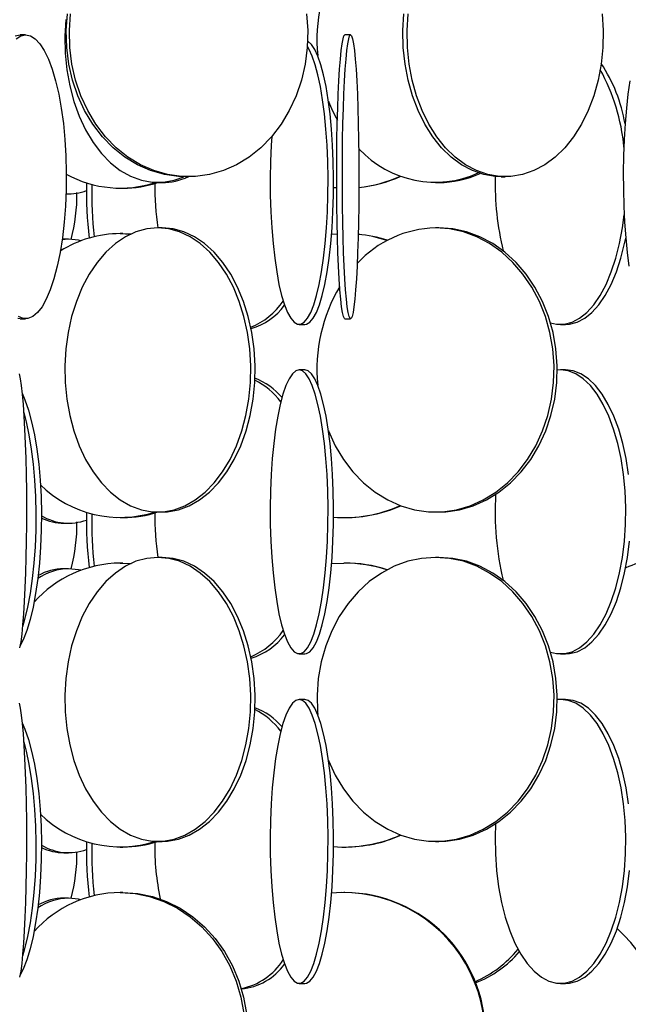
# Model space of a CAD drawing. Header units: millimetres. Extents: x 495 to 2657, y 518 to 2595.
# Tile 50 of 96: x 2414 to 2467, y 1685 to 1772. Entities that reach past the tile are written whole.
import ezdxf

# ---------------------------------------------------------------- set-up
doc = ezdxf.new("R2010")
doc.units = ezdxf.units.MM

msp = doc.modelspace()

# ---------------------------------------------------------------- linework, layer by layer
at = {"color": 7, "linetype": 'Continuous', "lineweight": 25}
for p, q in [((2414.311, 1770.548), (2413.832, 1770.548)), ((2442.903, 1770.548), (2442.404, 1770.548)), ((2428.373, 1758.048), (2428.645, 1758.048)), ((2456.132, 1758.048), (2456.494, 1758.048)), ((2422.641, 1757.048), (2422.879, 1757.048)), ((2425.943, 1757.548), (2426.321, 1757.548)), ((2450.372, 1757.548), (2450.647, 1757.548)), ((2417.87, 1756.548), (2418.088, 1756.548)), ((2426.321, 1753.548), (2425.943, 1753.548)), ((2450.647, 1753.548), (2450.372, 1753.548)), ((2422.879, 1753.048), (2422.641, 1753.048)), ((2422.641, 1753.048), (2423.557, 1753.005)), ((2422.879, 1753.048), (2423.594, 1753.022)), ((2441.211, 1752.998), (2441.738, 1753.035)), ((2418.088, 1752.548), (2417.525, 1752.512)), ((2417.685, 1752.548), (2417.53, 1752.546)), ((2418.088, 1752.548), (2417.685, 1752.548)), ((2413.832, 1745.548), (2414.311, 1745.548)), ((2438.372, 1745.048), (2438.862, 1745.048)), ((2442.404, 1745.548), (2442.903, 1745.548)), ((2461.366, 1745.048), (2461.81, 1745.048)), ((2438.862, 1741.048), (2438.372, 1741.048)), ((2461.366, 1741.048), (2461.074, 1741.032)), ((2461.81, 1741.048), (2461.366, 1741.048)), ((2425.943, 1728.548), (2426.321, 1728.548)), ((2450.372, 1728.548), (2450.647, 1728.548)), ((2417.685, 1727.548), (2418.088, 1727.548)), ((2422.641, 1728.048), (2422.879, 1728.048)), ((2442.314, 1728.048), (2442.396, 1728.048)), ((2422.879, 1724.048), (2422.641, 1724.048)), ((2422.641, 1724.048), (2423.557, 1724.005)), ((2422.879, 1724.048), (2423.594, 1724.022)), ((2426.321, 1724.548), (2425.943, 1724.548)), ((2441.211, 1723.998), (2442.314, 1724.048)), ((2442.396, 1724.048), (2442.314, 1724.048)), ((2450.647, 1724.548), (2450.372, 1724.548)), ((2418.088, 1723.548), (2417.685, 1723.548)), ((2438.372, 1716.048), (2438.862, 1716.048)), ((2461.366, 1716.048), (2461.81, 1716.048)), ((2438.862, 1712.048), (2438.372, 1712.048)), ((2461.366, 1712.048), (2461.074, 1712.032)), ((2461.81, 1712.048), (2461.366, 1712.048)), ((2422.641, 1699.048), (2422.879, 1699.048)), ((2425.943, 1699.548), (2426.321, 1699.548)), ((2442.314, 1699.048), (2442.396, 1699.048)), ((2450.372, 1699.548), (2450.647, 1699.548)), ((2417.685, 1698.548), (2418.088, 1698.548)), ((2422.879, 1695.048), (2422.641, 1695.048)), ((2442.396, 1695.048), (2442.314, 1695.048)), ((2418.088, 1694.548), (2417.685, 1694.548)), ((2438.372, 1687.048), (2438.862, 1687.048)), ((2461.366, 1687.048), (2461.81, 1687.048))]:
    msp.add_line(p, q, dxfattribs=at)
at = {"color": 7, "linetype": 'Continuous', "lineweight": 25, "flags": 128}
for points in [[(2417.853, 1771.894), (2417.767, 1770.419), (2417.795, 1768.938), (2417.939, 1767.474), (2418.194, 1766.045), (2418.558, 1764.673), (2419.026, 1763.376), (2419.591, 1762.172), (2420.245, 1761.08), (2420.979, 1760.113), (2421.783, 1759.285), (2422.645, 1758.609), (2423.554, 1758.093), (2424.496, 1757.745), (2425.458, 1757.57), (2426.427, 1757.57), (2427.389, 1757.745), (2428.235, 1758.049)], [(2428.373, 1758.048), (2427.752, 1758.07), (2426.519, 1758.245), (2425.311, 1758.593), (2424.147, 1759.109), (2423.042, 1759.785), (2422.011, 1760.613), (2421.07, 1761.58), (2420.232, 1762.672), (2419.508, 1763.876), (2418.908, 1765.173), (2418.441, 1766.545), (2418.114, 1767.974), (2417.931, 1769.438), (2417.894, 1770.919), (2418.004, 1772.394)], [(2439.015, 1772.394), (2439.125, 1770.919), (2439.088, 1769.438), (2438.905, 1767.974), (2438.577, 1766.545), (2438.11, 1765.173), (2437.511, 1763.876), (2436.787, 1762.672), (2435.948, 1761.58), (2435.007, 1760.613), (2433.977, 1759.785), (2432.872, 1759.109), (2431.707, 1758.593), (2430.5, 1758.245), (2429.267, 1758.07), (2428.024, 1758.07), (2426.791, 1758.245), (2425.583, 1758.593), (2424.419, 1759.109), (2423.314, 1759.785), (2422.284, 1760.613), (2421.343, 1761.58), (2420.504, 1762.672), (2419.78, 1763.876), (2419.18, 1765.173), (2418.714, 1766.545), (2418.386, 1767.974), (2418.203, 1769.438), (2418.166, 1770.919), (2418.276, 1772.394)], [(2456.132, 1758.048), (2455.621, 1758.07), (2454.606, 1758.245), (2453.611, 1758.593), (2452.653, 1759.109), (2451.743, 1759.785), (2450.895, 1760.613), (2450.12, 1761.58), (2449.43, 1762.672), (2448.834, 1763.876), (2448.34, 1765.173), (2447.955, 1766.545), (2447.686, 1767.974), (2447.535, 1769.438), (2447.505, 1770.919), (2447.595, 1772.394)], [(2465.031, 1772.394), (2465.122, 1770.919), (2465.092, 1769.438), (2464.941, 1767.974), (2464.671, 1766.545), (2464.287, 1765.173), (2463.793, 1763.876), (2463.197, 1762.672), (2462.506, 1761.58), (2461.732, 1760.613), (2460.884, 1759.785), (2459.974, 1759.109), (2459.015, 1758.593), (2458.021, 1758.245), (2457.005, 1758.07), (2455.983, 1758.07), (2454.967, 1758.245), (2453.973, 1758.593), (2453.014, 1759.109), (2452.105, 1759.785), (2451.256, 1760.613), (2450.482, 1761.58), (2449.791, 1762.672), (2449.195, 1763.876), (2448.701, 1765.173), (2448.317, 1766.545), (2448.048, 1767.974), (2447.897, 1769.438), (2447.866, 1770.919), (2447.957, 1772.394)], [(2413.408, 1770.461), (2413.832, 1770.548)], [(2413.469, 1770.199), (2413.887, 1770.461), (2414.311, 1770.548)], [(2414.311, 1770.548), (2414.735, 1770.461), (2415.153, 1770.199), (2415.559, 1769.766), (2415.948, 1769.169), (2416.314, 1768.416), (2416.651, 1767.517), (2416.956, 1766.486), (2417.224, 1765.336), (2417.45, 1764.083), (2417.633, 1762.746), (2417.769, 1761.343), (2417.857, 1759.894), (2417.894, 1758.419), (2417.882, 1756.938), (2417.819, 1755.474), (2417.707, 1754.045), (2417.547, 1752.673), (2417.342, 1751.376), (2417.095, 1750.172), (2416.808, 1749.08), (2416.486, 1748.113), (2416.134, 1747.285), (2415.756, 1746.609), (2415.358, 1746.093), (2414.945, 1745.745), (2414.523, 1745.57), (2414.098, 1745.57), (2413.677, 1745.745)], [(2442.404, 1745.548), (2442.361, 1745.57), (2442.276, 1745.745), (2442.192, 1746.093), (2442.111, 1746.609), (2442.034, 1747.285), (2441.963, 1748.113), (2441.898, 1749.08), (2441.84, 1750.172), (2441.79, 1751.376), (2441.748, 1752.673), (2441.716, 1754.045), (2441.693, 1755.474), (2441.68, 1756.938), (2441.678, 1758.419), (2441.685, 1759.894), (2441.703, 1761.343), (2441.731, 1762.746), (2441.768, 1764.083), (2441.814, 1765.336), (2441.868, 1766.486), (2441.93, 1767.517), (2441.998, 1768.416), (2442.072, 1769.169), (2442.151, 1769.766), (2442.233, 1770.199), (2442.318, 1770.461), (2442.404, 1770.548)], [(2442.903, 1770.548), (2442.989, 1770.461), (2443.074, 1770.199), (2443.156, 1769.766), (2443.235, 1769.169), (2443.309, 1768.416), (2443.378, 1767.517), (2443.44, 1766.486), (2443.494, 1765.336), (2443.54, 1764.083), (2443.577, 1762.746), (2443.604, 1761.343), (2443.622, 1759.894), (2443.63, 1758.419), (2443.627, 1756.938), (2443.614, 1755.474), (2443.592, 1754.045), (2443.559, 1752.673), (2443.518, 1751.376), (2443.468, 1750.172), (2443.41, 1749.08), (2443.344, 1748.113), (2443.273, 1747.285), (2443.196, 1746.609), (2443.116, 1746.093), (2443.032, 1745.745), (2442.946, 1745.57), (2442.86, 1745.57), (2442.775, 1745.745), (2442.691, 1746.093), (2442.61, 1746.609), (2442.534, 1747.285), (2442.462, 1748.113), (2442.397, 1749.08), (2442.339, 1750.172), (2442.289, 1751.376), (2442.247, 1752.673), (2442.215, 1754.045), (2442.192, 1755.474), (2442.179, 1756.938), (2442.177, 1758.419), (2442.184, 1759.894), (2442.202, 1761.343), (2442.23, 1762.746), (2442.267, 1764.083), (2442.313, 1765.336), (2442.367, 1766.486), (2442.429, 1767.517), (2442.497, 1768.416), (2442.571, 1769.169), (2442.65, 1769.766), (2442.733, 1770.199), (2442.817, 1770.461), (2442.903, 1770.548)], [(2435.966, 1761.601), (2435.919, 1760.843), (2435.857, 1759.394), (2435.83, 1757.919), (2435.839, 1756.438), (2435.883, 1754.974), (2435.963, 1753.545), (2436.076, 1752.173), (2436.222, 1750.876), (2436.397, 1749.672), (2436.601, 1748.58), (2436.829, 1747.613), (2437.079, 1746.785), (2437.347, 1746.109), (2437.629, 1745.593), (2437.922, 1745.245), (2438.221, 1745.07), (2438.523, 1745.07), (2438.822, 1745.245), (2439.115, 1745.593), (2439.397, 1746.109), (2439.665, 1746.785), (2439.915, 1747.613), (2440.144, 1748.58), (2440.347, 1749.672), (2440.523, 1750.876), (2440.668, 1752.173), (2440.781, 1753.545), (2440.861, 1754.974), (2440.905, 1756.438), (2440.914, 1757.919), (2440.887, 1759.394), (2440.825, 1760.843), (2440.729, 1762.246), (2440.599, 1763.583), (2440.438, 1764.836), (2440.249, 1765.986), (2440.032, 1767.017), (2439.793, 1767.916), (2439.533, 1768.669), (2439.258, 1769.266), (2439.095, 1769.533)], [(2438.862, 1745.048), (2439.012, 1745.07), (2439.311, 1745.245), (2439.604, 1745.593), (2439.887, 1746.109), (2440.155, 1746.785), (2440.405, 1747.613), (2440.633, 1748.58), (2440.836, 1749.672), (2441.012, 1750.876), (2441.158, 1752.173), (2441.271, 1753.545), (2441.35, 1754.974), (2441.395, 1756.438), (2441.404, 1757.919), (2441.377, 1759.394), (2441.315, 1760.843), (2441.218, 1762.246), (2441.089, 1763.583), (2440.928, 1764.836), (2440.738, 1765.986), (2440.522, 1767.017), (2440.282, 1767.916), (2440.023, 1768.669), (2439.747, 1769.266), (2439.459, 1769.699), (2439.162, 1769.961), (2439.119, 1769.984)], [(2467.456, 1766.486), (2467.293, 1765.336), (2467.156, 1764.083), (2467.046, 1762.746), (2466.963, 1761.343), (2466.91, 1759.894), (2466.887, 1758.419), (2466.895, 1756.938), (2466.933, 1755.474), (2467.001, 1754.045), (2467.097, 1752.673), (2467.222, 1751.376), (2467.372, 1750.172)], [(2441.68, 1757.065), (2441.583, 1757.07), (2441.373, 1757.085)], [(2460.483, 1745.197), (2461.025, 1745.07), (2461.707, 1745.07), (2462.383, 1745.245), (2463.045, 1745.593), (2463.684, 1746.109), (2464.29, 1746.785), (2464.856, 1747.613), (2465.372, 1748.58), (2465.832, 1749.672), (2466.229, 1750.876), (2466.558, 1752.173), (2466.814, 1753.545), (2466.966, 1754.702)], [(2425.943, 1753.548), (2424.975, 1753.461), (2424.021, 1753.199), (2423.094, 1752.766), (2422.208, 1752.169), (2421.373, 1751.416), (2420.603, 1750.517), (2419.908, 1749.486), (2419.297, 1748.336), (2418.78, 1747.083), (2418.363, 1745.746), (2418.052, 1744.343), (2417.853, 1742.894), (2417.767, 1741.419), (2417.795, 1739.938), (2417.939, 1738.474), (2418.194, 1737.045), (2418.558, 1735.673), (2419.026, 1734.376), (2419.591, 1733.172), (2420.245, 1732.08), (2420.979, 1731.113), (2421.783, 1730.285), (2422.645, 1729.609), (2423.554, 1729.093), (2424.496, 1728.745), (2425.458, 1728.57), (2426.427, 1728.57), (2427.389, 1728.745), (2428.331, 1729.093), (2429.24, 1729.609), (2430.102, 1730.285), (2430.906, 1731.113), (2431.64, 1732.08), (2432.294, 1733.172), (2432.859, 1734.376), (2433.327, 1735.673), (2433.691, 1737.045), (2433.947, 1738.474), (2434.09, 1739.938), (2434.118, 1741.419), (2434.032, 1742.894), (2433.833, 1744.343), (2433.522, 1745.746), (2433.106, 1747.083), (2432.588, 1748.336), (2431.978, 1749.486), (2431.282, 1750.517), (2430.512, 1751.416), (2429.677, 1752.169), (2428.791, 1752.766), (2427.864, 1753.199), (2426.91, 1753.461), (2425.943, 1753.548)], [(2426.321, 1728.548), (2426.805, 1728.57), (2427.767, 1728.745), (2428.709, 1729.093), (2429.618, 1729.609), (2430.48, 1730.285), (2431.284, 1731.113), (2432.018, 1732.08), (2432.672, 1733.172), (2433.237, 1734.376), (2433.705, 1735.673), (2434.069, 1737.045), (2434.325, 1738.474), (2434.468, 1739.938), (2434.496, 1741.419), (2434.41, 1742.894), (2434.211, 1744.343), (2433.9, 1745.746), (2433.484, 1747.083), (2432.966, 1748.336), (2432.356, 1749.486), (2431.66, 1750.517), (2430.89, 1751.416), (2430.056, 1752.169), (2429.169, 1752.766), (2428.242, 1753.199), (2427.288, 1753.461), (2426.321, 1753.548)], [(2440.947, 1735.702), (2440.959, 1735.673), (2441.555, 1734.376), (2442.275, 1733.172), (2443.109, 1732.08), (2444.045, 1731.113), (2445.069, 1730.285), (2446.168, 1729.609), (2447.326, 1729.093), (2448.527, 1728.745), (2449.754, 1728.57), (2450.989, 1728.57), (2452.216, 1728.745), (2453.417, 1729.093), (2454.575, 1729.609), (2455.674, 1730.285), (2456.698, 1731.113), (2457.634, 1732.08), (2458.468, 1733.172), (2459.188, 1734.376), (2459.784, 1735.673), (2460.249, 1737.045), (2460.574, 1738.474), (2460.757, 1739.938), (2460.793, 1741.419), (2460.684, 1742.894), (2460.429, 1744.343), (2460.033, 1745.746), (2459.502, 1747.083), (2458.843, 1748.336), (2458.064, 1749.486), (2457.178, 1750.517), (2456.196, 1751.416), (2455.132, 1752.169), (2454.002, 1752.766), (2452.821, 1753.199), (2451.605, 1753.461), (2450.372, 1753.548), (2450.372, 1753.548)], [(2450.647, 1728.548), (2451.265, 1728.57), (2452.492, 1728.745), (2453.692, 1729.093), (2454.85, 1729.609), (2455.949, 1730.285), (2456.974, 1731.113), (2457.91, 1732.08), (2458.744, 1733.172), (2459.464, 1734.376), (2460.06, 1735.673), (2460.524, 1737.045), (2460.85, 1738.474), (2461.032, 1739.938), (2461.069, 1741.419), (2460.959, 1742.894), (2460.705, 1744.343), (2460.309, 1745.746), (2459.778, 1747.083), (2459.119, 1748.336), (2458.34, 1749.486), (2457.454, 1750.517), (2456.472, 1751.416), (2455.408, 1752.169), (2454.278, 1752.766), (2453.096, 1753.199), (2451.881, 1753.461), (2450.647, 1753.548)], [(2419.178, 1752.412), (2418.962, 1752.461), (2418.088, 1752.548)], [(2461.81, 1745.048), (2462.151, 1745.07), (2462.827, 1745.245), (2463.489, 1745.593), (2464.128, 1746.109), (2464.734, 1746.785), (2465.299, 1747.613), (2465.816, 1748.58), (2466.276, 1749.672), (2466.673, 1750.876), (2467.002, 1752.173), (2467.1, 1752.645)], [(2413.832, 1745.548), (2413.619, 1745.57)], [(2413.736, 1740.699), (2413.833, 1740.266), (2413.925, 1739.669), (2414.012, 1738.916), (2414.093, 1738.017), (2414.165, 1736.986), (2414.229, 1735.836), (2414.283, 1734.583), (2414.326, 1733.246), (2414.359, 1731.843), (2414.379, 1730.394), (2414.388, 1728.919), (2414.385, 1727.438), (2414.37, 1725.974), (2414.344, 1724.545), (2414.306, 1723.173), (2414.257, 1721.876), (2414.198, 1720.672), (2414.13, 1719.58), (2414.053, 1718.613), (2413.97, 1717.785), (2413.88, 1717.109), (2413.785, 1716.593)], [(2438.372, 1741.048), (2438.071, 1740.961), (2437.775, 1740.699), (2437.487, 1740.266), (2437.211, 1739.669), (2436.951, 1738.916), (2436.712, 1738.017), (2436.496, 1736.986), (2436.306, 1735.836), (2436.145, 1734.583), (2436.015, 1733.246), (2435.919, 1731.843), (2435.857, 1730.394), (2435.83, 1728.919), (2435.839, 1727.438), (2435.883, 1725.974), (2435.963, 1724.545), (2436.076, 1723.173), (2436.222, 1721.876), (2436.397, 1720.672), (2436.601, 1719.58), (2436.829, 1718.613), (2437.079, 1717.785), (2437.347, 1717.109), (2437.629, 1716.593), (2437.922, 1716.245), (2438.221, 1716.07), (2438.523, 1716.07), (2438.822, 1716.245), (2439.115, 1716.593), (2439.397, 1717.109), (2439.665, 1717.785), (2439.915, 1718.613), (2440.144, 1719.58), (2440.347, 1720.672), (2440.523, 1721.876), (2440.668, 1723.173), (2440.781, 1724.545), (2440.861, 1725.974), (2440.905, 1727.438), (2440.914, 1728.919), (2440.887, 1730.394), (2440.825, 1731.843), (2440.729, 1733.246), (2440.599, 1734.583), (2440.438, 1735.836), (2440.249, 1736.986), (2440.032, 1738.017), (2439.793, 1738.916), (2439.533, 1739.669), (2439.258, 1740.266), (2438.969, 1740.699), (2438.673, 1740.961), (2438.372, 1741.048)], [(2438.862, 1716.048), (2439.012, 1716.07), (2439.311, 1716.245), (2439.604, 1716.593), (2439.887, 1717.109), (2440.155, 1717.785), (2440.405, 1718.613), (2440.633, 1719.58), (2440.836, 1720.672), (2441.012, 1721.876), (2441.158, 1723.173), (2441.271, 1724.545), (2441.35, 1725.974), (2441.395, 1727.438), (2441.404, 1728.919), (2441.377, 1730.394), (2441.315, 1731.843), (2441.218, 1733.246), (2441.089, 1734.583), (2440.928, 1735.836), (2440.738, 1736.986), (2440.522, 1738.017), (2440.282, 1738.916), (2440.023, 1739.669), (2439.747, 1740.266), (2439.459, 1740.699), (2439.162, 1740.961), (2438.862, 1741.048), (2438.862, 1741.048)], [(2460.483, 1716.197), (2461.025, 1716.07), (2461.707, 1716.07), (2462.383, 1716.245), (2463.045, 1716.593), (2463.684, 1717.109), (2464.29, 1717.785), (2464.856, 1718.613), (2465.372, 1719.58), (2465.832, 1720.672), (2466.229, 1721.876), (2466.558, 1723.173), (2466.814, 1724.545), (2466.993, 1725.974), (2467.094, 1727.438), (2467.114, 1728.919), (2467.054, 1730.394), (2466.913, 1731.843), (2466.695, 1733.246), (2466.402, 1734.583), (2466.038, 1735.836), (2465.609, 1736.986), (2465.12, 1738.017), (2464.579, 1738.916), (2463.992, 1739.669), (2463.368, 1740.266), (2462.717, 1740.699), (2462.046, 1740.961), (2461.366, 1741.048), (2461.366, 1741.048)], [(2467.357, 1731.843), (2467.139, 1733.246), (2466.846, 1734.583), (2466.482, 1735.836), (2466.053, 1736.986), (2465.564, 1738.017), (2465.023, 1738.916), (2464.436, 1739.669), (2463.812, 1740.266), (2463.161, 1740.699), (2462.49, 1740.961), (2461.81, 1741.048), (2461.81, 1741.048)], [(2414.005, 1738.991), (2414.252, 1738.416), (2414.563, 1737.517), (2414.843, 1736.486), (2415.088, 1735.336), (2415.297, 1734.083), (2415.465, 1732.746), (2415.59, 1731.343), (2415.67, 1729.894), (2415.705, 1728.419), (2415.693, 1726.938), (2415.636, 1725.474), (2415.533, 1724.045), (2415.386, 1722.673), (2415.198, 1721.376), (2414.97, 1720.172), (2414.707, 1719.08), (2414.411, 1718.113), (2414.087, 1717.285), (2413.815, 1716.739)], [(2414.145, 1737.301), (2414.36, 1736.486), (2414.606, 1735.336), (2414.815, 1734.083), (2414.982, 1732.746), (2415.107, 1731.343), (2415.188, 1729.894), (2415.222, 1728.419), (2415.211, 1726.938), (2415.153, 1725.474), (2415.05, 1724.045), (2414.904, 1722.673), (2414.715, 1721.376), (2414.488, 1720.172), (2414.224, 1719.08), (2414.038, 1718.443)], [(2461.81, 1716.048), (2462.151, 1716.07), (2462.827, 1716.245), (2463.489, 1716.593), (2464.128, 1717.109), (2464.734, 1717.785), (2465.299, 1718.613), (2465.816, 1719.58), (2466.276, 1720.672), (2466.673, 1721.876), (2467.002, 1723.173), (2467.258, 1724.545), (2467.437, 1725.974)], [(2425.943, 1724.548), (2424.975, 1724.461), (2424.021, 1724.199), (2423.094, 1723.766), (2422.208, 1723.169), (2421.373, 1722.416), (2420.603, 1721.517), (2419.908, 1720.486), (2419.297, 1719.336), (2418.78, 1718.083), (2418.363, 1716.746), (2418.052, 1715.343), (2417.853, 1713.894), (2417.767, 1712.419), (2417.795, 1710.938), (2417.939, 1709.474), (2418.194, 1708.045), (2418.558, 1706.673), (2419.026, 1705.376), (2419.591, 1704.172), (2420.245, 1703.08), (2420.979, 1702.113), (2421.783, 1701.285), (2422.645, 1700.609), (2423.554, 1700.093), (2424.496, 1699.745), (2425.458, 1699.57), (2426.427, 1699.57), (2427.389, 1699.745), (2428.331, 1700.093), (2429.24, 1700.609), (2430.102, 1701.285), (2430.906, 1702.113), (2431.64, 1703.08), (2432.294, 1704.172), (2432.859, 1705.376), (2433.327, 1706.673), (2433.691, 1708.045), (2433.947, 1709.474), (2434.09, 1710.938), (2434.118, 1712.419), (2434.032, 1713.894), (2433.833, 1715.343), (2433.522, 1716.746), (2433.106, 1718.083), (2432.588, 1719.336), (2431.978, 1720.486), (2431.282, 1721.517), (2430.512, 1722.416), (2429.677, 1723.169), (2428.791, 1723.766), (2427.864, 1724.199), (2426.91, 1724.461), (2425.943, 1724.548)], [(2426.321, 1699.548), (2426.805, 1699.57), (2427.767, 1699.745), (2428.709, 1700.093), (2429.618, 1700.609), (2430.48, 1701.285), (2431.284, 1702.113), (2432.018, 1703.08), (2432.672, 1704.172), (2433.237, 1705.376), (2433.705, 1706.673), (2434.069, 1708.045), (2434.325, 1709.474), (2434.468, 1710.938), (2434.496, 1712.419), (2434.41, 1713.894), (2434.211, 1715.343), (2433.9, 1716.746), (2433.484, 1718.083), (2432.966, 1719.336), (2432.356, 1720.486), (2431.66, 1721.517), (2430.89, 1722.416), (2430.056, 1723.169), (2429.169, 1723.766), (2428.242, 1724.199), (2427.288, 1724.461), (2426.321, 1724.548), (2426.321, 1724.548)], [(2450.372, 1724.548), (2449.138, 1724.461), (2447.923, 1724.199), (2446.741, 1723.766), (2445.611, 1723.169), (2444.547, 1722.416), (2443.565, 1721.517), (2442.679, 1720.486), (2441.9, 1719.336), (2441.241, 1718.083), (2440.71, 1716.746), (2440.314, 1715.343), (2440.06, 1713.894), (2439.95, 1712.419), (2439.986, 1710.938), (2440.005, 1710.714)], [(2440.947, 1706.702), (2440.959, 1706.673), (2441.555, 1705.376), (2442.275, 1704.172), (2443.109, 1703.08), (2444.045, 1702.113), (2445.069, 1701.285), (2446.168, 1700.609), (2447.326, 1700.093), (2448.527, 1699.745), (2449.754, 1699.57), (2450.989, 1699.57), (2452.216, 1699.745), (2453.417, 1700.093), (2454.575, 1700.609), (2455.674, 1701.285), (2456.698, 1702.113), (2457.634, 1703.08), (2458.468, 1704.172), (2459.188, 1705.376), (2459.784, 1706.673), (2460.249, 1708.045), (2460.574, 1709.474), (2460.757, 1710.938), (2460.793, 1712.419), (2460.684, 1713.894), (2460.429, 1715.343), (2460.033, 1716.746), (2459.502, 1718.083), (2458.843, 1719.336), (2458.064, 1720.486), (2457.178, 1721.517), (2456.196, 1722.416), (2455.132, 1723.169), (2454.002, 1723.766), (2452.821, 1724.199), (2451.605, 1724.461), (2450.372, 1724.548), (2450.372, 1724.548)], [(2450.647, 1699.548), (2451.265, 1699.57), (2452.492, 1699.745), (2453.692, 1700.093), (2454.85, 1700.609), (2455.949, 1701.285), (2456.974, 1702.113), (2457.91, 1703.08), (2458.744, 1704.172), (2459.464, 1705.376), (2460.06, 1706.673), (2460.524, 1708.045), (2460.85, 1709.474), (2461.032, 1710.938), (2461.069, 1712.419), (2460.959, 1713.894), (2460.705, 1715.343), (2460.309, 1716.746), (2459.778, 1718.083), (2459.119, 1719.336), (2458.34, 1720.486), (2457.454, 1721.517), (2456.472, 1722.416), (2455.408, 1723.169), (2454.278, 1723.766), (2453.096, 1724.199), (2451.881, 1724.461), (2450.647, 1724.548), (2450.647, 1724.548)], [(2419.178, 1723.412), (2418.962, 1723.461), (2418.088, 1723.548)], [(2438.372, 1712.048), (2438.071, 1711.961), (2437.775, 1711.699), (2437.487, 1711.266), (2437.211, 1710.669), (2436.951, 1709.916), (2436.712, 1709.017), (2436.496, 1707.986), (2436.306, 1706.836), (2436.145, 1705.583), (2436.015, 1704.246), (2435.919, 1702.843), (2435.857, 1701.394), (2435.83, 1699.919), (2435.839, 1698.438), (2435.883, 1696.974), (2435.963, 1695.545), (2436.076, 1694.173), (2436.222, 1692.876), (2436.397, 1691.672), (2436.601, 1690.58), (2436.829, 1689.613), (2437.079, 1688.785), (2437.347, 1688.109), (2437.629, 1687.593), (2437.922, 1687.245), (2438.221, 1687.07), (2438.523, 1687.07), (2438.822, 1687.245), (2439.115, 1687.593), (2439.397, 1688.109), (2439.665, 1688.785), (2439.915, 1689.613), (2440.144, 1690.58), (2440.347, 1691.672), (2440.523, 1692.876), (2440.668, 1694.173), (2440.781, 1695.545), (2440.861, 1696.974), (2440.905, 1698.438), (2440.914, 1699.919), (2440.887, 1701.394), (2440.825, 1702.843), (2440.729, 1704.246), (2440.599, 1705.583), (2440.438, 1706.836), (2440.249, 1707.986), (2440.032, 1709.017), (2439.793, 1709.916), (2439.533, 1710.669), (2439.258, 1711.266), (2438.969, 1711.699), (2438.673, 1711.961), (2438.372, 1712.048)], [(2438.862, 1687.048), (2439.012, 1687.07), (2439.311, 1687.245), (2439.604, 1687.593), (2439.887, 1688.109), (2440.155, 1688.785), (2440.405, 1689.613), (2440.633, 1690.58), (2440.836, 1691.672), (2441.012, 1692.876), (2441.158, 1694.173), (2441.271, 1695.545), (2441.35, 1696.974), (2441.395, 1698.438), (2441.404, 1699.919), (2441.377, 1701.394), (2441.315, 1702.843), (2441.218, 1704.246), (2441.089, 1705.583), (2440.928, 1706.836), (2440.738, 1707.986), (2440.522, 1709.017), (2440.282, 1709.916), (2440.023, 1710.669), (2439.747, 1711.266), (2439.459, 1711.699), (2439.162, 1711.961), (2438.862, 1712.048)], [(2455.659, 1701.087), (2455.618, 1699.919), (2455.638, 1698.438), (2455.738, 1696.974), (2455.918, 1695.545), (2456.174, 1694.173), (2456.503, 1692.876), (2456.9, 1691.672), (2457.36, 1690.58), (2457.876, 1689.613), (2458.441, 1688.785), (2459.048, 1688.109), (2459.686, 1687.593), (2460.349, 1687.245), (2461.025, 1687.07), (2461.707, 1687.07), (2462.383, 1687.245), (2463.045, 1687.593), (2463.684, 1688.109), (2464.29, 1688.785), (2464.856, 1689.613), (2465.372, 1690.58), (2465.832, 1691.672), (2466.229, 1692.876), (2466.558, 1694.173), (2466.814, 1695.545), (2466.993, 1696.974), (2467.094, 1698.438), (2467.114, 1699.919), (2467.054, 1701.394), (2466.913, 1702.843), (2466.695, 1704.246), (2466.402, 1705.583), (2466.038, 1706.836), (2465.609, 1707.986), (2465.12, 1709.017), (2464.579, 1709.916), (2463.992, 1710.669), (2463.368, 1711.266), (2462.717, 1711.699), (2462.046, 1711.961), (2461.366, 1712.048), (2461.366, 1712.048)], [(2467.357, 1702.843), (2467.139, 1704.246), (2466.846, 1705.583), (2466.482, 1706.836), (2466.053, 1707.986), (2465.564, 1709.017), (2465.023, 1709.916), (2464.436, 1710.669), (2463.812, 1711.266), (2463.161, 1711.699), (2462.49, 1711.961), (2461.81, 1712.048)], [(2413.736, 1711.699), (2413.833, 1711.266), (2413.925, 1710.669), (2414.012, 1709.916), (2414.093, 1709.017), (2414.165, 1707.986), (2414.229, 1706.836), (2414.283, 1705.583), (2414.326, 1704.246), (2414.359, 1702.843), (2414.379, 1701.394), (2414.388, 1699.919), (2414.385, 1698.438), (2414.37, 1696.974), (2414.344, 1695.545), (2414.306, 1694.173), (2414.257, 1692.876), (2414.198, 1691.672), (2414.13, 1690.58), (2414.053, 1689.613), (2413.97, 1688.785), (2413.88, 1688.109), (2413.785, 1687.593)], [(2414.005, 1709.991), (2414.252, 1709.416), (2414.563, 1708.517), (2414.843, 1707.486), (2415.088, 1706.336), (2415.297, 1705.083), (2415.465, 1703.746), (2415.59, 1702.343), (2415.67, 1700.894), (2415.705, 1699.419), (2415.693, 1697.938), (2415.636, 1696.474), (2415.533, 1695.045), (2415.386, 1693.673), (2415.198, 1692.376), (2414.97, 1691.172), (2414.707, 1690.08), (2414.411, 1689.113), (2414.087, 1688.285), (2413.815, 1687.739)], [(2414.145, 1708.301), (2414.36, 1707.486), (2414.606, 1706.336), (2414.815, 1705.083), (2414.982, 1703.746), (2415.107, 1702.343), (2415.188, 1700.894), (2415.222, 1699.419), (2415.211, 1697.938), (2415.153, 1696.474), (2415.05, 1695.045), (2414.904, 1693.673), (2414.715, 1692.376), (2414.488, 1691.172), (2414.224, 1690.08), (2414.038, 1689.443)], [(2461.81, 1687.048), (2462.151, 1687.07), (2462.827, 1687.245), (2463.489, 1687.593), (2464.128, 1688.109), (2464.734, 1688.785), (2465.299, 1689.613), (2465.816, 1690.58), (2466.276, 1691.672), (2466.673, 1692.876), (2467.002, 1694.173), (2467.258, 1695.545), (2467.437, 1696.974)], [(2422.641, 1695.048), (2423.941, 1694.961), (2425.223, 1694.699), (2426.469, 1694.266), (2427.661, 1693.669), (2428.782, 1692.916), (2429.818, 1692.017), (2430.752, 1690.986), (2431.573, 1689.836), (2432.268, 1688.583), (2432.828, 1687.246), (2433.245, 1685.843), (2433.514, 1684.394)], [(2422.879, 1695.048), (2424.179, 1694.961), (2425.461, 1694.699), (2426.707, 1694.266), (2427.899, 1693.669), (2429.02, 1692.916), (2430.056, 1692.017), (2430.99, 1690.986), (2431.811, 1689.836), (2432.506, 1688.583), (2433.066, 1687.246), (2433.483, 1685.843), (2433.752, 1684.394)], [(2419.178, 1694.412), (2418.962, 1694.461), (2418.088, 1694.548)]]:
    msp.add_lwpolyline(points, dxfattribs=at)
at = {"color": 7, "linetype": 'Continuous', "lineweight": 25}
for centre, radius, start, end in [((2454.294, 1770.09), 14.355, 149.36948, 185.50019), ((2449.811, 1759.171), 17.189, 4.99965, 28.89089), ((2453.064, 1760.257), 14.196, 10.01393, 33.16542), ((2453.376, 1769.599), 13.359, 201.50594, 209.40123), ((2450.356, 1766.743), 9.167, 222.95497, 294.31789), ((2422.639, 1766.892), 9.838, 241.17232, 288.32206), ((2426.301, 1763.133), 5.585, 270.20105, 294.43001), ((2442.309, 1769.243), 12.195, 276.21014, 294.07686), ((2442.391, 1769.243), 12.194, 275.82745, 293.88555), ((2450.627, 1766.461), 8.913, 270.1335, 294.27376), ((2480.678, 1757.465), 25.066, 178.61545, 193.69), ((2450.05, 1756.544), 30.384, 178.1786, 187.34761), ((2450.531, 1756.543), 30.407, 178.4274, 187.11582), ((2422.873, 1766.809), 9.761, 270.03391, 288.41859), ((2447.479, 1757.04), 21.803, 178.89494, 189.21628), ((2418.078, 1761.081), 4.532, 267.37504, 290.54731), ((2403.166, 1756.527), 15.668, 345.26848, 0.4914), ((2450.595, 1743.884), 9.667, 91.32293, 137.39661), ((2422.686, 1743.05), 9.998, 90.25979, 122.13865), ((2442.394, 1740.867), 12.181, 72.17238, 84.46852), ((2442.311, 1740.867), 12.182, 71.91891, 84.08017), ((2454.294, 1741.09), 14.355, 149.36948, 185.50019), ((2431.724, 1750.681), 6.347, 292.19938, 325.7843), ((2432.499, 1750.188), 5.746, 286.65807, 323.10766), ((2431.513, 1734.227), 6.619, 37.43994, 63.38479), ((2432.433, 1734.884), 5.801, 40.15481, 69.28101), ((2422.645, 1738.12), 10.053, 225.64293, 287.87886), ((2480.894, 1728.505), 25.285, 176.4135, 193.66377), ((2450.05, 1727.544), 30.384, 178.1786, 187.34761), ((2422.873, 1737.809), 9.761, 270.03391, 288.41859), ((2447.479, 1728.04), 21.803, 178.89494, 189.21628), ((2442.313, 1740.227), 12.179, 265.57165, 294.08835), ((2442.394, 1740.233), 12.185, 270.00923, 293.89153), ((2418.084, 1732.182), 4.625, 239.05853, 290.03467), ((2417.708, 1732.166), 4.617, 244.30867, 269.71602), ((2403.166, 1727.527), 15.668, 345.26848, 0.4914), ((2450.531, 1727.543), 30.407, 178.4274, 187.11582), ((2422.761, 1713.725), 10.325, 90.66806, 138.26205), ((2442.313, 1711.871), 12.177, 71.91738, 89.9944), ((2442.395, 1711.872), 12.177, 72.17102, 89.99453), ((2471.578, 1713.133), 11.416, 90.04533, 113.11256), ((2418.185, 1718.596), 4.953, 91.1158, 124.3857), ((2417.733, 1718.803), 4.745, 90.57561, 119.17826), ((2431.724, 1721.681), 6.347, 292.19938, 325.7843), ((2432.499, 1721.188), 5.746, 286.65807, 323.10766), ((2431.513, 1705.227), 6.619, 37.43994, 63.38479), ((2432.433, 1705.884), 5.801, 40.15481, 69.28101), ((2422.645, 1709.12), 10.053, 225.64293, 287.87886), ((2442.313, 1711.227), 12.179, 265.57165, 294.08835), ((2442.394, 1711.233), 12.185, 270.00923, 293.89153), ((2418.084, 1703.182), 4.625, 239.05853, 290.03467), ((2417.708, 1703.166), 4.617, 244.30867, 269.71602), ((2450.05, 1698.544), 30.384, 178.1786, 187.34761), ((2450.531, 1698.543), 30.407, 178.4274, 187.11582), ((2422.873, 1708.809), 9.761, 270.03391, 288.41859), ((2447.114, 1699.024), 21.439, 178.83136, 192.24235), ((2403.169, 1698.526), 15.665, 345.26803, 0.31529), ((2422.761, 1684.725), 10.325, 90.66806, 138.26205), ((2442.208, 1682.555), 12.483, 260.51197, 94.58203), ((2442.262, 1682.548), 12.501, 270.61389, 89.38611), ((2418.185, 1689.596), 4.953, 91.1158, 124.3857), ((2417.733, 1689.803), 4.745, 90.57561, 119.17826), ((2457.938, 1682.56), 12.55, 284.0224, 47.91383), ((2449.943, 1696.272), 9.883, 293.24562, 321.01439), ((2450.395, 1696.062), 9.628, 291.24735, 319.74953), ((2432.149, 1692.21), 5.733, 281.39714, 327.28452), ((2432.76, 1691.878), 5.353, 275.7101, 324.07662)]:
    msp.add_arc(centre, radius, start, end, dxfattribs=at)

doc.saveas('drawing.dxf')
